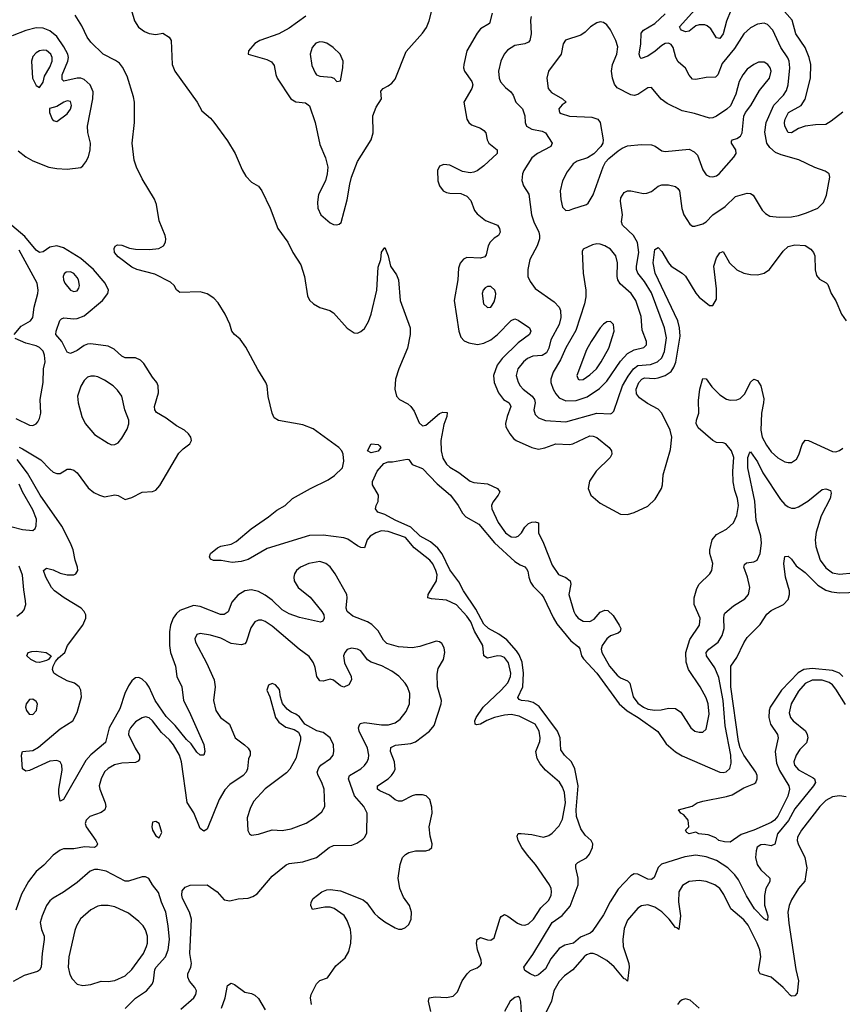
# Model space of a CAD drawing. Header units: inches. Extents: x 1649636 to 1815363, y 506543 to 641975.
# Tile 150 of 256: x 1711693 to 1716507, y 543192 to 548952. Entities that reach past the tile are written whole.
import ezdxf

# ---------------------------------------------------------------- set-up
doc = ezdxf.new("R2010")
doc.units = ezdxf.units.IN
doc.header["$MEASUREMENT"] = 0
doc.layers.add('B7514', color=7, linetype='Continuous')

msp = doc.modelspace()

# ---------------------------------------------------------------- linework, layer by layer
at = {"layer": 'B7514', "color": 5}
for points, elevation in [([(1716510, 548410.9), (1716442, 548358), (1716410, 548339.4), (1716350, 548337.2), (1716290, 548328.7), (1716250, 548316.1), (1716210, 548290.8), (1716190, 548291.2), (1716170.6, 548330), (1716167.9, 548350), (1716172.3, 548370), (1716192.2, 548410), (1716266, 548450), (1716290, 548486.9), (1716320.2, 548610), (1716322.5, 548690), (1716313.2, 548730), (1716289.9, 548789.9), (1716235.5, 548870), (1716212.7, 548950), (1716110, 549067.3)], 420), ([(1713367.6, 548972.4), (1713270, 548902.4), (1713210, 548868.9), (1713099.3, 548830), (1713070, 548812), (1713032.7, 548770), (1713030.7, 548750.7), (1713139.3, 548719.3), (1713166.4, 548706.4), (1713183.1, 548683.1), (1713192, 548632), (1713200.2, 548610), (1713280.2, 548490), (1713310, 548471.1), (1713365, 548465), (1713390, 548448.7), (1713422.6, 548350), (1713450, 548222), (1713483, 548143), (1713496.6, 548090), (1713493.4, 548050), (1713483.5, 548010), (1713442.6, 547930), (1713436.4, 547883.6), (1713438.2, 547850), (1713456.1, 547810), (1713510, 547764.6), (1713530, 547754), (1713550, 547752.4), (1713563.6, 547756.4), (1713573.5, 547766.5), (1713610, 547898), (1713624.7, 547990), (1713635.8, 548030), (1713670, 548122), (1713750.7, 548250), (1713760.9, 548290), (1713759.1, 548390), (1713779.8, 548440.2), (1713809.7, 548490), (1713806.4, 548533.6), (1713819.6, 548550), (1713850, 548565.2), (1713870, 548581), (1713890, 548603.2), (1713954.6, 548765.4), (1714050, 548872.8), (1714073.1, 548906.9), (1714090, 548945.3), (1714111.8, 549030)], 420), ([(1715854.3, 549005.7), (1715830, 548943.5), (1715810.6, 548870), (1715790, 548842.2), (1715770, 548845.7), (1715738.3, 548898.3), (1715716.6, 548916.6), (1715702, 548922), (1715670, 548922.8), (1715650, 548916.6), (1715610, 548885.9), (1715590, 548880.5), (1715566.2, 548890), (1715559.5, 548899.5), (1715553.6, 548910), (1715643.9, 549010)], 420), ([(1714099.4, 543150), (1714086.4, 543210), (1714089.6, 543230), (1714123.7, 543236.3), (1714190, 543230.8), (1714230, 543239.4), (1714255.4, 543264.6), (1714282.9, 543330), (1714310.8, 543370), (1714331, 543389), (1714370, 543405), (1714390, 543421.5), (1714395.4, 543430), (1714394.6, 543450), (1714371.5, 543510), (1714367.2, 543550), (1714370, 543570.6), (1714390, 543583.1), (1714430, 543568.9), (1714450, 543567.2), (1714470, 543580.5), (1714505, 543695), (1714510, 543704.9), (1714530, 543717.1), (1714550, 543708.4), (1714605.9, 543665.9), (1714630, 543655.8), (1714650, 543655.5), (1714670, 543663.5), (1714699.8, 543690), (1714743.4, 543756.6), (1714790, 543800.3), (1714803.2, 543830), (1714805.5, 543850), (1714803.1, 543870), (1714794, 543890), (1714712.4, 544010), (1714664.7, 544064.7), (1714632.3, 544110), (1714609.8, 544150), (1714603.9, 544176.1), (1714609.8, 544190.2), (1714628.7, 544191.3), (1714690, 544184.7), (1714758, 544170), (1714790, 544179.3), (1714810, 544193.4), (1714850, 544236.5), (1714870, 544274.4), (1714887, 544370), (1714881.1, 544430), (1714870, 544461.3), (1714851.6, 544491.6), (1714770, 544562.4), (1714739, 544599), (1714720.5, 544630), (1714713.9, 544670), (1714737.3, 544730), (1714739.8, 544750), (1714732.3, 544790), (1714709.8, 544830), (1714616.6, 544876.6), (1714570, 544886.4), (1714530, 544883), (1714472, 544870), (1714427, 544853), (1714390, 544831.2), (1714366.4, 544826.4), (1714359.5, 544830), (1714356.8, 544850), (1714365.3, 544870), (1714404.8, 544930), (1714511.2, 545030), (1714550, 545072.8), (1714565.4, 545110), (1714566.9, 545130), (1714552.8, 545190), (1714530, 545219.8), (1714510, 545229.1), (1714489.8, 545229.9), (1714430, 545216.2), (1714410, 545229.6), (1714404.1, 545290), (1714355.6, 545375.6), (1714332.3, 545430), (1714310, 545462.6), (1714250, 545528), (1714190, 545555.6), (1714103.5, 545563.5), (1714081.6, 545570), (1714083.1, 545590), (1714131.9, 545670), (1714135.3, 545704.7), (1714129, 545730), (1714110, 545769), (1714092.9, 545790), (1714002.5, 545862.5), (1713950, 545923.3), (1713850, 545958.8), (1713810, 545962.6), (1713777.2, 545950), (1713743.8, 545930), (1713727.4, 545910), (1713710, 545862), (1713690, 545863.4), (1713670, 545873.1), (1713612.7, 545912.7), (1713590, 545920.8), (1713470, 545936.1), (1713390, 545935.4), (1713140.6, 545859.3), (1713030, 545794.8), (1712990, 545782.4), (1712936.8, 545776.8), (1712871.7, 545788.3), (1712827.3, 545787.3), (1712810, 545795.3), (1712803.7, 545810), (1712809.6, 545830), (1712850, 545861.5), (1712870, 545872.5), (1712930, 545884.2), (1712960.5, 545899.5), (1713047.3, 545972.7), (1713150, 546042.7), (1713198.3, 546081.7), (1713246, 546110), (1713290, 546151.7), (1713395.1, 546210), (1713499.1, 546260.9), (1713535.5, 546284.5), (1713581.8, 546330), (1713590.3, 546370), (1713586.7, 546410), (1713578.2, 546430), (1713560.2, 546450), (1713410, 546558.1), (1713350, 546582.8), (1713207.6, 546607.6), (1713183.2, 546623.2), (1713169.9, 546649.9), (1713147.8, 546747.8), (1713140.8, 546810), (1713133.4, 546830), (1713086.4, 546906.4), (1713016.4, 547036.4), (1712982.8, 547082.8), (1712949.7, 547110), (1712934.8, 547130), (1712922.9, 547170), (1712894.9, 547230), (1712855, 547295), (1712830, 547323.4), (1712790, 547348.1), (1712750, 547359.6), (1712630, 547356.3), (1712610.9, 547370.9), (1712597.5, 547397.5), (1712576.4, 547416.4), (1712483.2, 547463.2), (1712379.5, 547490), (1712350, 547503.5), (1712270, 547564), (1712248.4, 547590), (1712245.8, 547614.2), (1712251.9, 547628.1), (1712265.6, 547634.4), (1712290, 547633.2), (1712335.6, 547615.6), (1712370, 547610.2), (1712453, 547607), (1712506.6, 547613.4), (1712534.8, 547630), (1712546.3, 547650), (1712549.1, 547670), (1712545, 547690), (1712510, 547775.1), (1712493.3, 547870), (1712482.6, 547902.6), (1712410, 548020.3), (1712377.2, 548090), (1712364, 548130), (1712352.2, 548230), (1712364.2, 548350), (1712364.7, 548470), (1712359.8, 548499.8), (1712321.3, 548621.3), (1712295.1, 548675.1), (1712276.9, 548696.9), (1712254.1, 548714.1), (1712182.5, 548750), (1712110, 548819.8), (1712087.5, 548850), (1712056.2, 548916.2), (1712018, 548978)], 380), ([(1712346.7, 549006.7), (1712365.4, 548945.4), (1712389.3, 548909.3), (1712423.8, 548883.8), (1712450, 548871.4), (1712490, 548865.3), (1712530, 548873.4), (1712567.7, 548850), (1712579.3, 548830), (1712585.8, 548690), (1712601.6, 548650), (1712731.5, 548470), (1712758.6, 548418.6), (1712810, 548376), (1712830, 548353.1), (1712910, 548243), (1712953.8, 548170), (1712994.4, 548074.4), (1713015.8, 548035.8), (1713050, 548000.9), (1713090, 547977.4), (1713110, 547950.3), (1713158.8, 547850), (1713204.6, 547730), (1713261.4, 547650), (1713292.4, 547590), (1713337.7, 547517.7), (1713359.6, 547450), (1713377.1, 547337.1), (1713390, 547311.1), (1713413.2, 547290), (1713450, 547267.5), (1713508.4, 547250), (1713530, 547236.9), (1713610, 547148), (1713650, 547119.6), (1713670, 547117.4), (1713690, 547127.2), (1713710, 547145.3), (1713734.4, 547185.6), (1713750.8, 547229.2), (1713783.9, 547370), (1713790, 547504), (1713806.6, 547550), (1713810, 547591.3), (1713830, 547618.8), (1713850.2, 547570), (1713863.7, 547510), (1713899.1, 547459.1), (1713910, 547431), (1713920.2, 547310), (1713978.5, 547150), (1713978.6, 547110), (1713961.7, 547030), (1713911.7, 546910), (1713893.1, 546850), (1713888.6, 546790), (1713898.8, 546750), (1713915.4, 546730), (1713965, 546705), (1713982, 546690), (1714001.2, 546661.2), (1714030, 546593.4), (1714050, 546575.2), (1714070, 546580.9), (1714150, 546648.6), (1714170, 546655.9), (1714193.8, 546653.8), (1714193.3, 546630), (1714175.7, 546584.3), (1714157.4, 546490), (1714158.7, 546430), (1714170, 546386.5), (1714190, 546352.7), (1714210, 546335.1), (1714263.2, 546303.2), (1714330, 546252.4), (1714350, 546244.6), (1714430, 546237.2), (1714490.2, 546210), (1714502.8, 546190), (1714494, 546170), (1714462.7, 546130), (1714455, 546110), (1714456.6, 546090), (1714492.4, 546010), (1714535.2, 545950), (1714570, 545927.1), (1714594.9, 545925.1), (1714610, 545930.2), (1714629.8, 545950), (1714650, 545982.4), (1714670, 546004.1), (1714690, 546013.1), (1714710, 546015.2), (1714728.9, 546008.9), (1714729.5, 545950), (1714758.5, 545890), (1714810, 545760.3), (1714846.5, 545706.5), (1714890, 545689.2), (1714915, 545670), (1714918.5, 545650), (1714906.7, 545590), (1714935.8, 545490), (1714945.2, 545470), (1714961.8, 545450), (1714990, 545432.6), (1715030, 545431.7), (1715054.6, 545445.4), (1715090, 545485), (1715116.9, 545496.9), (1715135.1, 545495.1), (1715166.6, 545466.6), (1715202.2, 545410), (1715210.2, 545390), (1715207.7, 545372.3), (1715196.2, 545363.8), (1715150, 545347), (1715128.8, 545330), (1715102.1, 545290), (1715096.3, 545270), (1715100.1, 545250), (1715145, 545170), (1715190, 545117.3), (1715210, 545100.8), (1715250, 545083.5), (1715264.2, 545070), (1715282.6, 544990), (1715310, 544953.6), (1715343.5, 544930), (1715370, 544919.1), (1715410, 544911.9), (1715446.2, 544913.8), (1715490, 544924.1), (1715530, 544922.3), (1715561.6, 544901.6), (1715620.4, 544810), (1715644.9, 544790), (1715670, 544783.1), (1715690, 544783.8), (1715710, 544801), (1715727, 544890), (1715721.6, 544950), (1715710, 544985.1), (1715675.1, 545050), (1715606.2, 545150), (1715592.9, 545192.9), (1715591.2, 545250), (1715614.1, 545325.9), (1715671.4, 545410), (1715674.8, 545450), (1715641.1, 545530), (1715640.7, 545570), (1715655.5, 545624.5), (1715668.8, 545650), (1715731, 545710), (1715743.5, 545730), (1715748.9, 545770), (1715732.5, 545830), (1715731.5, 545850), (1715745.7, 545910), (1715770, 545940.7), (1715830, 545972.4), (1715871.2, 546008.8), (1715889.3, 546050.7), (1715899.4, 546110), (1715894.5, 546150), (1715878.4, 546198.4), (1715869.3, 546249.3), (1715865.6, 546310), (1715872, 546390), (1715859.6, 546430), (1715826, 546470), (1715810, 546477.1), (1715770, 546479.5), (1715750, 546489.8), (1715664.4, 546564.4), (1715652, 546590), (1715653.7, 546610), (1715668, 546650), (1715664.7, 546724.7), (1715674.1, 546790), (1715690, 546853.4), (1715710, 546850.3), (1715743.3, 546803.3), (1715790, 546757.8), (1715830, 546732.3), (1715850, 546727.1), (1715890, 546728.6), (1715910, 546736.3), (1715936.3, 546763.7), (1715970, 546832.4), (1715990, 546848.2), (1716010, 546841.2), (1716030.7, 546810), (1716046.9, 546733.1), (1716046.8, 546710), (1716033.9, 546650), (1716029.5, 546550.5), (1716038.2, 546510), (1716062.8, 546462.8), (1716090, 546424.8), (1716130, 546388.4), (1716170, 546365.8), (1716190, 546360.8), (1716210, 546362.3), (1716239.1, 546380.9), (1716253.6, 546406.4), (1716272.6, 546467.4), (1716290, 546491.7), (1716310, 546490.2), (1716450, 546426.5), (1716470, 546424.7), (1716490, 546431.3), (1716510, 546444.7)], 380), ([(1714459, 548990), (1714442, 548930), (1714390, 548898.7), (1714370, 548873.5), (1714310.2, 548770), (1714291.3, 548690), (1714290.2, 548670), (1714296.5, 548650), (1714338.9, 548590), (1714344.5, 548570), (1714339.6, 548550), (1714291.6, 548470), (1714310.1, 548370.1), (1714322.3, 548350), (1714337.2, 548337.2), (1714390, 548317.2), (1714410, 548303.7), (1714420.2, 548290), (1714429.2, 548250), (1714439.1, 548230), (1714488.2, 548190), (1714486.4, 548170), (1714410, 548097.2), (1714370, 548068.3), (1714350, 548059.7), (1714330, 548056.9), (1714284.4, 548064.4), (1714210, 548101.3), (1714175.5, 548104.5), (1714150, 548095.1), (1714138.4, 548070), (1714140.3, 548010), (1714150, 547981), (1714170.5, 547950.5), (1714190, 547940.5), (1714210, 547937.1), (1714274.4, 547934.4), (1714310, 547920.4), (1714334.1, 547894.1), (1714355.3, 547835.3), (1714370, 547815.8), (1714418.2, 547778.2), (1714490, 547750.2), (1714501.2, 547730), (1714504.7, 547710), (1714495.3, 547690), (1714470, 547674), (1714445.6, 547650), (1714434.3, 547630), (1714423.9, 547576.1), (1714415.5, 547564.5), (1714390, 547556.2), (1714310, 547560.3), (1714289.5, 547550.5), (1714270, 547527.3), (1714261.5, 547498.5), (1714258, 547430), (1714235.9, 547310), (1714262.2, 547130), (1714275.2, 547095.2), (1714293.4, 547073.4), (1714321.4, 547061.4), (1714372.3, 547052.3), (1714410, 547058.8), (1714450, 547079.8), (1714490, 547110.1), (1714570, 547191.8), (1714590, 547201.1), (1714610, 547194.4), (1714675.6, 547150), (1714683.6, 547130), (1714677.3, 547110), (1714610, 547060.8), (1714517, 546970), (1714488, 546930), (1714466.4, 546870), (1714469.1, 546829.1), (1714494.6, 546770), (1714524.8, 546730), (1714556.9, 546710), (1714567.9, 546690), (1714545.1, 546630), (1714535.2, 546590), (1714538, 546570), (1714561.7, 546530), (1714582.7, 546502.7), (1714599.3, 546490), (1714690, 546448.7), (1714730, 546440.5), (1714767.1, 546447.1), (1714830, 546470.2), (1714910, 546466), (1714930, 546470.2), (1715030, 546516.6), (1715050, 546515.8), (1715070, 546508.4), (1715143.6, 546450), (1715156.9, 546430), (1715158.9, 546410), (1715148.8, 546390), (1715066.3, 546310), (1715027.3, 546252.7), (1715019.8, 546210), (1715036.2, 546170), (1715090, 546123.6), (1715210, 546058.4), (1715250, 546057.6), (1715290, 546068.5), (1715370, 546106.7), (1715412.3, 546147.7), (1715448.6, 546210), (1715454.8, 546230), (1715459.3, 546290), (1715502.4, 546437.6), (1715509.4, 546510), (1715500.4, 546550), (1715450, 546650.9), (1715430, 546673.7), (1715367.4, 546707.4), (1715320.2, 546740.2), (1715303.2, 546763.2), (1715301, 546790), (1715316.9, 546830), (1715333.8, 546850), (1715350, 546856.7), (1715407.3, 546852.7), (1715430, 546855.9), (1715470, 546870.1), (1715505.8, 546894.2), (1715521.6, 546918.4), (1715532.4, 546947.6), (1715558.7, 547101.3), (1715555.2, 547150), (1715544, 547190), (1715412.2, 547470), (1715399.9, 547530), (1715410, 547607.3), (1715430, 547618.4), (1715450, 547596), (1715489.4, 547530), (1715506.4, 547510), (1715569.6, 547469.6), (1715590, 547451.3), (1715650, 547351.3), (1715670, 547329.2), (1715730, 547279.5), (1715750, 547280.3), (1715770, 547318), (1715770, 547378), (1715754.9, 547510), (1715770, 547558.4), (1715790, 547588.4), (1715810, 547595.5), (1715846.8, 547530), (1715890, 547489.4), (1715930.9, 547469.1), (1715970, 547460.6), (1716010, 547459.3), (1716050, 547469.1), (1716080.5, 547490), (1716161.3, 547598.7), (1716190, 547626), (1716230, 547635.8), (1716290, 547630.2), (1716322.4, 547610), (1716338.4, 547590), (1716346.4, 547570), (1716347.7, 547487.7), (1716355.1, 547455.1), (1716373.4, 547433.4), (1716413.5, 547413.5), (1716422.8, 547402.8), (1716442.4, 547350), (1716470, 547307.3), (1716502, 547230), (1716530, 547190.6)], 420), ([(1714686, 548970), (1714682.7, 548950), (1714686, 548870), (1714678.5, 548830), (1714670, 548820.4), (1714650, 548810.8), (1714590, 548800.9), (1714547.2, 548772.8), (1714529.1, 548750), (1714509.1, 548710), (1714494.7, 548650), (1714498.5, 548610), (1714507.7, 548587.7), (1714535.6, 548555.6), (1714567, 548530), (1714581.1, 548510), (1714596.5, 548470), (1714636.5, 548430), (1714649.3, 548390), (1714650.3, 548350), (1714659.5, 548330), (1714690, 548312.3), (1714750, 548300.2), (1714770, 548290.2), (1714808.9, 548230), (1714801.1, 548210), (1714723.6, 548170), (1714690, 548144.7), (1714644.2, 548070), (1714635.5, 548050), (1714631.4, 548011.4), (1714640.7, 547980.7), (1714671.8, 547931.8), (1714687.5, 547810), (1714701.2, 547770), (1714732.1, 547710), (1714735.6, 547690), (1714735.4, 547670), (1714722, 547630), (1714678, 547550), (1714667.4, 547490), (1714667.7, 547450), (1714680.8, 547420.8), (1714710, 547380.3), (1714820.9, 547300.9), (1714850, 547270.3), (1714857.6, 547250), (1714859.3, 547210), (1714850, 547168.2), (1714800.9, 547079.1), (1714789.1, 547030), (1714776.6, 547003.4), (1714750, 546987.8), (1714696.4, 546983.6), (1714664.9, 546970), (1714641.1, 546950), (1714607.7, 546910), (1714599.4, 546870), (1714610, 546832.4), (1714621.7, 546810), (1714638.9, 546790), (1714691.8, 546750), (1714706, 546730), (1714708.8, 546710), (1714702.6, 546670), (1714710, 546642.4), (1714730, 546622.8), (1714770, 546606.8), (1714890, 546600.1), (1715070, 546650.1), (1715150, 546646.7), (1715159, 546650), (1715170, 546661), (1715220.4, 546810), (1715253.3, 546866.7), (1715285.7, 546910), (1715311, 546929), (1715384.6, 546935.4), (1715425.6, 546950), (1715450, 546972.9), (1715466.6, 547010), (1715478.4, 547090), (1715466.9, 547150), (1715390, 547354.2), (1715350, 547420.6), (1715309.6, 547469.6), (1715302.2, 547490), (1715302, 547510), (1715316.4, 547590), (1715308.9, 547648.9), (1715284.2, 547690), (1715221, 547750), (1715215.6, 547770), (1715221.4, 547810), (1715208.2, 547890), (1715211.9, 547910), (1715230, 547942), (1715250, 547951.5), (1715268.6, 547951.4), (1715343.8, 547936.2), (1715363.5, 547936.5), (1715390, 547947.2), (1715430, 547979), (1715450, 547985), (1715490, 547985.2), (1715530, 547976.9), (1715545.3, 547965.3), (1715553.4, 547950), (1715567.5, 547847.5), (1715578.9, 547810), (1715615.3, 547755.3), (1715630, 547744), (1715644.9, 547744.9), (1715690, 547758), (1715710, 547768.8), (1715749.1, 547810.9), (1715821.2, 547858.8), (1715882.7, 547917.3), (1715950, 547937.5), (1715970, 547934.7), (1715984.6, 547924.6), (1716038.3, 547838.3), (1716057.4, 547817.4), (1716083.4, 547803.4), (1716137.6, 547797.6), (1716210, 547799.2), (1716250, 547806.9), (1716297.2, 547822.8), (1716364.5, 547850), (1716397.4, 547882.6), (1716415.3, 547924.7), (1716434.8, 548030), (1716429.6, 548050), (1716406.3, 548066.3), (1716347.1, 548087.1), (1716253, 548133), (1716150, 548160.6), (1716115.9, 548175.9), (1716083.6, 548203.6), (1716065.2, 548230), (1716054.2, 548294.2), (1716060.7, 548350), (1716107.3, 548452.7), (1716162.6, 548510), (1716181.3, 548538.7), (1716190.5, 548570), (1716200.5, 548670), (1716196.5, 548710), (1716188.5, 548728.5), (1716147.4, 548790), (1716100.3, 548890), (1716070, 548924.2), (1716050, 548931.6), (1716010, 548926.5), (1715970, 548904.4), (1715931.2, 548870), (1715875.9, 548784.1), (1715803.4, 548696.6), (1715779.2, 548630), (1715764.8, 548615.2), (1715710, 548614.6), (1715650, 548602.6), (1715630, 548604.7), (1715610, 548627), (1715588.9, 548668.9), (1715546.3, 548706.3), (1715533.8, 548730), (1715517.2, 548790), (1715506.3, 548806.3), (1715490, 548814.5), (1715470, 548812.6), (1715450, 548801.1), (1715412.6, 548767.4), (1715370, 548738.1), (1715330, 548725.4), (1715323.6, 548730), (1715318.5, 548750), (1715328.8, 548810), (1715330, 548872.9), (1715343.5, 548890), (1715410, 548930.7), (1715470, 548987)], 440), ([(1711684.4, 548184.4), (1711728.7, 548150), (1711770, 548126.2), (1711863, 548090), (1711910, 548080.9), (1711970, 548078), (1712050, 548087.8), (1712063.3, 548096.7), (1712080.3, 548119.7), (1712096, 548150), (1712106, 548190), (1712107.8, 548230), (1712091.9, 548291.9), (1712089.9, 548330), (1712121.2, 548490), (1712123.6, 548530), (1712105.2, 548570), (1712070, 548601.9), (1712050, 548609.3), (1712030, 548609.4), (1711951.7, 548591.7), (1711941.8, 548601.8), (1711941.3, 548630), (1711974.5, 548710), (1711978.2, 548730), (1711974.8, 548750), (1711952.3, 548792.3), (1711910, 548854.4), (1711870, 548886.2), (1711830, 548902.2), (1711790, 548904.2), (1711730, 548889.2), (1711650, 548858.5)], 420), ([(1711690, 546450.8), (1711710, 546441.6), (1711816.2, 546376.2), (1711870, 546322.4), (1711890, 546305.8), (1711910, 546297), (1711930, 546298), (1711970, 546323), (1711990, 546323.1), (1712010, 546317), (1712030, 546300.4), (1712093.6, 546213.7), (1712126.4, 546186.4), (1712159.3, 546170), (1712190, 546161.1), (1712250, 546171.5), (1712269, 546169), (1712310, 546144.6), (1712350, 546156.5), (1712410, 546188.9), (1712470, 546192), (1712490, 546200.4), (1712512.7, 546227.3), (1712624.8, 546415.3), (1712650, 546442), (1712689, 546470), (1712699, 546490), (1712694, 546510), (1712681.2, 546530), (1712657.2, 546550), (1712610, 546575.6), (1712550, 546621), (1712494.1, 546654.1), (1712484.7, 546670), (1712482.3, 546690), (1712506.2, 546770), (1712504.4, 546810), (1712496.3, 546830), (1712470, 546861.6), (1712420.2, 546940.2), (1712400.2, 546960.2), (1712370, 546973.5), (1712310, 546974), (1712290, 546983.7), (1712245.2, 547025.2), (1712210, 547042.3), (1712110, 547054.9), (1712090, 547054.2), (1712070, 547046.2), (1712030, 547017), (1711990, 546998.5), (1711970, 547007.8), (1711939.8, 547070), (1711905.4, 547110), (1711906.3, 547130), (1711928.5, 547191.5), (1711938.2, 547201.8), (1711951.6, 547208.4), (1712010, 547201.6), (1712030, 547203.9), (1712070, 547220.1), (1712176.8, 547310), (1712209.8, 547350), (1712213.3, 547370), (1712194.1, 547410), (1712125.5, 547490), (1712050, 547554.8), (1711950, 547616.7), (1711910, 547628.5), (1711870, 547621.1), (1711830, 547593.5), (1711810, 547590.6), (1711790, 547603.4), (1711723.9, 547683.9), (1711597.1, 547790)], 420), ([(1711661.4, 547110), (1711701.3, 547158.7), (1711755.8, 547190), (1711770.6, 547210), (1711778.5, 547270), (1711799, 547350), (1711800.5, 547370), (1711794.5, 547410), (1711690, 547604.2)], 440), ([(1711670, 546618.5), (1711750, 546580.3), (1711770, 546578.7), (1711790, 546587), (1711799.8, 546600.2), (1711810, 546618), (1711817.2, 546650), (1711813.6, 546730), (1711831.2, 546830), (1711832, 546910), (1711842, 546950), (1711839, 546990), (1711830, 547013.1), (1711810, 547035), (1711790, 547044.4), (1711730, 547059.6), (1711667.3, 547087.3)], 440), ([(1716525.3, 544945.3), (1716470, 545035.9), (1716450, 545060.2), (1716430, 545074.2), (1716390, 545088.2), (1716330, 545087.4), (1716290, 545069.2), (1716250, 545023.4), (1716207.6, 544950), (1716196.1, 544896.1), (1716203.2, 544870), (1716218.6, 544850), (1716291.1, 544791.1), (1716301.3, 544770), (1716304.6, 544750), (1716297.8, 544722.2), (1716257.7, 544682.3), (1716237.6, 544650), (1716223.2, 544610), (1716226.4, 544590), (1716250, 544563.2), (1716336.3, 544516.3), (1716343.5, 544510), (1716349.4, 544490), (1716339, 544470), (1716230, 544334.7), (1716192.8, 544267.2), (1716128.3, 544190), (1716111.6, 544128.4), (1716090, 544119.5), (1716050, 544126.2), (1716030, 544124.6), (1716009.6, 544110.4), (1716002.2, 544090), (1715999.8, 544050), (1716009.7, 544009.7), (1716030, 543979.3), (1716082.9, 543930), (1716083.5, 543910), (1716060.4, 543870), (1716051.5, 543828.5), (1716052.7, 543772.7), (1716071.5, 543710), (1716070, 543682.7), (1716050, 543691.2), (1715994.1, 543750), (1715946.2, 543826.2), (1715899.6, 543919.6), (1715878.3, 543950), (1715838, 543990), (1715770, 544033), (1715710, 544053.9), (1715650, 544063.4), (1715585.5, 544054.5), (1715448.5, 544011.5), (1715428.6, 543991.4), (1715405.4, 543934.6), (1715390, 543921.1), (1715370, 543924.7), (1715310, 543954.1), (1715290, 543954.3), (1715270, 543942.5), (1715195.1, 543864.9), (1715148.9, 543791.1), (1715110, 543715.6), (1715042.6, 543617.4), (1715031.7, 543608.3), (1714975.2, 543584.8), (1714934, 543550), (1714882.8, 543537.2), (1714850, 543517.7), (1714802, 543458), (1714770, 543399.7), (1714730, 543364.5), (1714710, 543357), (1714681.2, 543370), (1714649.3, 543390), (1714643.7, 543410), (1714696.4, 543483.6), (1714808.6, 543670), (1714868.2, 543711.8), (1714913.8, 543766.2), (1714960.5, 543890), (1714962, 543930), (1714946.8, 543990), (1714948.3, 544010), (1714959.2, 544020.8), (1715010.6, 544049.4), (1715028.4, 544070), (1715046, 544110), (1715047.3, 544130), (1715037, 544150), (1715001.9, 544181.9), (1714977.6, 544217.6), (1714952.3, 544290), (1714949.6, 544330), (1714960.6, 544470), (1714942.8, 544570), (1714922, 544610), (1714881, 544650), (1714860.4, 544680.4), (1714855.5, 544750), (1714839.9, 544790), (1714733.8, 544933.8), (1714698.1, 544958.1), (1714670, 544966.1), (1714629.3, 544970), (1714615.8, 544975.8), (1714607.4, 544987.4), (1714638.4, 545050), (1714642.2, 545130), (1714633.2, 545193.2), (1714616, 545236), (1714600.2, 545260.2), (1714544.8, 545324.8), (1714497.3, 545357.3), (1714437.4, 545390), (1714410, 545415.8), (1714362.9, 545502.9), (1714289.8, 545610), (1714263.1, 545663.1), (1714210, 545734), (1714166.3, 545826.3), (1714140.1, 545860.1), (1714097.3, 545897.3), (1714037.3, 545930), (1713982.4, 545982.4), (1713890, 546024), (1713830, 546057.7), (1713789.2, 546070), (1713776, 546090), (1713779, 546110), (1713790, 546134), (1713792.7, 546170), (1713758, 546230), (1713758, 546250), (1713786, 546310), (1713825, 546355), (1713850, 546365.7), (1713874.4, 546365.6), (1713960.7, 546380.7), (1713970, 546378.8), (1713990.5, 546350.5), (1714050, 546327.3), (1714136.9, 546236.9), (1714214.6, 546170), (1714259.5, 546110), (1714285.1, 546065.1), (1714304.5, 546044.5), (1714380.1, 546000.1), (1714472.5, 545892.5), (1714590, 545783.2), (1714622, 545762), (1714650.2, 545750.2), (1714659.7, 545739.7), (1714666.7, 545726.7), (1714672.5, 545690), (1714682.3, 545662.3), (1714698, 545638), (1714746.5, 545590), (1714760.7, 545570), (1714814.3, 545454.3), (1714836.9, 545416.9), (1714917.9, 545317.9), (1714963.2, 545283.2), (1714971.3, 545271.3), (1714981.3, 545230), (1714993, 545213), (1715070, 545129.4), (1715201.5, 544950), (1715249, 544909), (1715312.5, 544870), (1715428.2, 544788.2), (1715475.9, 544715.9), (1715530, 544669), (1715570, 544645.3), (1715790, 544549.5), (1715810, 544548.1), (1715827.5, 544552.5), (1715848.8, 544571.2), (1715857.3, 544602.7), (1715855.4, 544650), (1715821.4, 544821.4), (1715809.3, 544970), (1715784.4, 545104.4), (1715760.9, 545160.9), (1715712.2, 545230), (1715710.7, 545250), (1715725.8, 545270), (1715779.8, 545310), (1715803.1, 545350), (1715816.2, 545390), (1715813.2, 545450), (1715814.8, 545470), (1715820.5, 545479.5), (1715870, 545522.4), (1715935.7, 545564.3), (1715957.8, 545590), (1715965, 545630), (1715951.4, 545691.4), (1715931.1, 545750), (1715934.5, 545765.5), (1715945.9, 545774.1), (1715990, 545779.6), (1716009.6, 545790), (1716027, 545830), (1716033.4, 545890), (1716030.9, 545930), (1716003.1, 546023.1), (1715994.7, 546134.7), (1715954.6, 546330), (1715955.1, 546390), (1715963.1, 546416.9), (1715970, 546423.8), (1716010, 546364.9), (1716041.9, 546301.8), (1716144.7, 546144.7), (1716170, 546116.2), (1716190, 546102.2), (1716210, 546094.4), (1716230, 546094.2), (1716250, 546102.3), (1716304.8, 546135.2), (1716390, 546204.4), (1716410, 546208.2), (1716437.2, 546197.2), (1716442, 546182), (1716436.8, 546150), (1716383, 546050), (1716353.7, 545953.7), (1716348.5, 545908.5), (1716352.1, 545870), (1716378.3, 545790), (1716410, 545746), (1716450, 545717), (1716490, 545707.9), (1716570, 545716.4)], 360), ([(1713401.3, 543190), (1713395.1, 543230), (1713398.5, 543250), (1713430, 543312), (1713450, 543330.3), (1713493.7, 543346.3), (1713542.7, 543417.3), (1713597.3, 543462.8), (1713619.3, 543500.7), (1713631.3, 543548.7), (1713633.9, 543590), (1713628.1, 543630), (1713610, 543681.5), (1713591, 543711), (1713532.7, 543752.7), (1713510, 543760.8), (1713479.4, 543760.6), (1713407, 543747), (1713397.6, 543770), (1713399.7, 543790), (1713411.2, 543810), (1713460.5, 543850), (1713490, 543862), (1713510, 543863.5), (1713570, 543855), (1713703.5, 543803.6), (1713725.3, 543785.3), (1713770, 543723.6), (1713790, 543704), (1713830, 543674.6), (1713890, 543639.5), (1713910, 543632.2), (1713930, 543632.2), (1713950, 543640.4), (1713970, 543659.1), (1713984.7, 543690), (1713985.7, 543730), (1713973.7, 543770), (1713938.8, 543818.8), (1713918, 543870), (1713908.5, 543930), (1713919.3, 544010), (1713934.2, 544050), (1713950, 544067.8), (1713970, 544080.7), (1714010, 544089.3), (1714070, 544090.4), (1714090, 544095.5), (1714104.5, 544110), (1714107.3, 544130), (1714095.8, 544175.8), (1714089.8, 544230), (1714106, 544310), (1714104.8, 544344.7), (1714093.7, 544390), (1714071.5, 544411.5), (1714050, 544416.4), (1714010, 544416.4), (1713990, 544411.9), (1713930, 544380.7), (1713910, 544379.3), (1713890, 544388.6), (1713856.3, 544416.3), (1713800, 544440), (1713787.6, 544450), (1713787.7, 544470), (1713850, 544511.8), (1713869, 544530), (1713883.4, 544550), (1713890, 544568.4), (1713886.8, 544610), (1713862.9, 544670), (1713866, 544694), (1713892.7, 544707.3), (1713982.4, 544717.6), (1714010, 544727.2), (1714091.3, 544790), (1714118, 544822), (1714160.3, 544950), (1714161.8, 544970), (1714139.1, 545050), (1714136.6, 545123.4), (1714142.9, 545157.1), (1714173.2, 545210), (1714180.2, 545250), (1714177.3, 545277.3), (1714163.3, 545303.3), (1714150, 545313.1), (1714130, 545315.8), (1714034.3, 545285.7), (1713990, 545277.8), (1713910, 545282.3), (1713842.5, 545302.5), (1713822, 545322), (1713790, 545375.8), (1713753.1, 545413.2), (1713729.4, 545429.4), (1713643.5, 545463.5), (1713609.8, 545489.8), (1713603.1, 545510), (1713609.2, 545570), (1713606.9, 545590), (1713539.6, 545710), (1713510.2, 545750.2), (1713485.3, 545770), (1713450, 545781.5), (1713384.4, 545770), (1713336.1, 545750), (1713313.8, 545730), (1713300.9, 545710), (1713296.8, 545690), (1713299, 545670), (1713322, 545630), (1713393.5, 545573.5), (1713462, 545490), (1713473.4, 545470), (1713475.8, 545450), (1713466.7, 545433.3), (1713453.4, 545426.6), (1713330, 545454.9), (1713270, 545475.8), (1713230, 545499.5), (1713170, 545555.4), (1713130, 545585), (1713090, 545606.6), (1713050, 545616.9), (1713010, 545610.5), (1712970, 545584.6), (1712935.5, 545544.5), (1712912.8, 545487.2), (1712890, 545471.9), (1712868.6, 545471.4), (1712750, 545519.3), (1712710, 545524.9), (1712630, 545495), (1712610, 545477.5), (1712590.7, 545450), (1712576.1, 545410), (1712570.6, 545370), (1712570.7, 545290.7), (1712576.1, 545250), (1712604.1, 545170), (1712613, 545110), (1712642.7, 545050), (1712651, 544970), (1712685, 544905), (1712770, 544710.8), (1712777, 544670), (1712770, 544649.5), (1712750, 544649.7), (1712730, 544666.3), (1712695.9, 544715.9), (1712670, 544740.7), (1712603.3, 544823.3), (1712550, 544876), (1712486.5, 544970), (1712450, 545047.9), (1712435, 545070), (1712410, 545094.5), (1712390, 545103.7), (1712370, 545101.2), (1712363.7, 545096.3), (1712350, 545084.8), (1712330, 545055), (1712308.4, 545010), (1712279.1, 544920.9), (1712217.4, 544810), (1712195.8, 544724.2), (1712109.4, 544650.6), (1712081, 544619), (1711950, 544389.5), (1711930, 544381.2), (1711923.1, 544423.1), (1711923, 544450), (1711941.5, 544561.5), (1711939.1, 544590), (1711930, 544610.8), (1711910, 544617.5), (1711870, 544613.6), (1711750, 544559.1), (1711730, 544555.6), (1711710, 544569.2), (1711703, 544650), (1711709.2, 544670), (1711770, 544677.5), (1711803.9, 544696.1), (1711930, 544804.2), (1712004.8, 544850), (1712030, 544898.7), (1712055.6, 544990), (1712051.6, 545030), (1712041.1, 545050), (1712014.5, 545070), (1711970, 545083.8), (1711910, 545117.3), (1711892.8, 545130), (1711885.9, 545150), (1711889.2, 545170.8), (1711902.5, 545197.5), (1711920.7, 545219.3), (1711958, 545250), (1711972.6, 545290), (1712063.4, 545410), (1712080.7, 545450), (1712079.8, 545470), (1712070.8, 545490), (1712053.1, 545510), (1711953.5, 545570), (1711897.4, 545610), (1711879, 545630), (1711846.3, 545690), (1711831.8, 545730), (1711850, 545743.7), (1711890, 545734.5), (1711930, 545715), (1711970, 545704.1), (1712010, 545704), (1712020.7, 545710), (1712033.7, 545730), (1712032.3, 545750), (1712017.6, 545790), (1712005.4, 545850), (1711990.4, 545890), (1711940.6, 545990), (1711813.7, 546170), (1711739.5, 546299.5), (1711679.3, 546379.3)], 420), ([(1711650, 545986), (1711710, 545970.2), (1711770, 545963.8), (1711784.4, 545975.6), (1711789.7, 545990.3), (1711790.8, 546029.2), (1711770, 546085.1), (1711709, 546189), (1711690, 546234)], 440), ([(1716510, 545109.4), (1716491.3, 545130), (1716450, 545144.6), (1716330, 545157.1), (1716282.2, 545150), (1716248.7, 545131.3), (1716151.1, 545028.9), (1716084.2, 544930), (1716078.1, 544910), (1716076.3, 544870), (1716087.4, 544830), (1716127, 544770), (1716131, 544750), (1716113.5, 544670), (1716122.2, 544602.2), (1716139.2, 544559.2), (1716193.5, 544470), (1716198.9, 544450), (1716188.6, 544410), (1716130, 544292.2), (1716110, 544269.3), (1716090, 544255.2), (1715990.3, 544210), (1715915.6, 544184.4), (1715850, 544140.9), (1715817.3, 544142.7), (1715785.2, 544150), (1715766.2, 544166.2), (1715722.9, 544182.9), (1715668, 544190), (1715650, 544199), (1715610, 544189.6), (1715596.4, 544196.4), (1715589.2, 544210), (1715608, 544230), (1715605.2, 544270), (1715579.5, 544299.5), (1715562, 544310), (1715549.2, 544330), (1715629.1, 544350.9), (1715658, 544370), (1715690, 544381), (1715830, 544407.4), (1715861.9, 544418.1), (1715930, 544458.4), (1715990, 544481.2), (1716000.4, 544490), (1716009.8, 544510), (1716008.9, 544530), (1716001.2, 544550), (1715930, 544648.9), (1715910, 544692.1), (1715899.3, 544730), (1715855.3, 545050), (1715855.7, 545170), (1715890, 545221.6), (1715930, 545307.1), (1715950, 545338), (1716027.1, 545412.9), (1716065.5, 545474.5), (1716090, 545495.9), (1716162, 545530), (1716190, 545560.5), (1716198.9, 545590), (1716199, 545610), (1716174.2, 545690), (1716165.3, 545770), (1716170, 545811), (1716190, 545813), (1716210, 545795.5), (1716237.8, 545757.8), (1716290, 545717.6), (1716363.2, 545643.2), (1716410, 545615.4), (1716444.1, 545604.1), (1716490, 545598.4), (1716655.4, 545604.6)], 340), ([(1711677.2, 545462.8), (1711710, 545488), (1711719.5, 545500.5), (1711728.2, 545530), (1711727, 545553), (1711716.5, 545616.5), (1711710, 545702.7), (1711690, 545755)], 440), ([(1712636.2, 543163.8), (1712711.5, 543230), (1712723.5, 543250), (1712728.2, 543270), (1712718.3, 543290), (1712686.9, 543326.9), (1712676.8, 543350), (1712676.8, 543370), (1712695.1, 543410), (1712697.7, 543430), (1712688.1, 543490), (1712697.7, 543690), (1712687, 543730), (1712645.9, 543810), (1712641.7, 543830), (1712644.7, 543855.3), (1712662, 543878), (1712690, 543889), (1712790, 543891.4), (1712848.5, 543850), (1712890, 543802.8), (1712922, 543798), (1712971.7, 543808.3), (1713030, 543812), (1713057.8, 543822.2), (1713082.3, 543837.8), (1713170, 543941.3), (1713252.3, 544007.7), (1713270, 544015), (1713350, 544025.2), (1713430, 544051.3), (1713503.5, 544110), (1713530, 544121.6), (1713636.6, 544123.4), (1713665.8, 544134.2), (1713702, 544158), (1713713.3, 544170), (1713724.1, 544195.9), (1713726.6, 544310), (1713707, 544350), (1713652, 544412), (1713617, 544510), (1713623.8, 544530), (1713689.8, 544570), (1713711.4, 544588.6), (1713727.1, 544610), (1713734.2, 544630), (1713736.5, 544650), (1713729.1, 544690), (1713680.3, 544790), (1713676.4, 544810), (1713678.9, 544821.1), (1713686.2, 544833.8), (1713710, 544840.8), (1713810, 544827.6), (1713852.3, 544827.7), (1713890, 544838.5), (1713920.4, 544859.6), (1713955.7, 544904.3), (1713974.6, 544950), (1713975.4, 545010), (1713962.2, 545050), (1713949.9, 545069.9), (1713911.4, 545111.4), (1713870, 545141.6), (1713811.5, 545171.5), (1713750, 545192.8), (1713727.8, 545207.8), (1713690, 545258.9), (1713669.8, 545269.8), (1713635.3, 545275.3), (1713610, 545268.2), (1713595.2, 545250), (1713588.1, 545230), (1713593.8, 545190), (1713633.8, 545110), (1713634.9, 545090), (1713618.5, 545061.5), (1713590, 545046.9), (1713570, 545055.1), (1713530, 545087.4), (1713510, 545093.1), (1713470, 545082), (1713450, 545084.7), (1713432.9, 545110), (1713423.1, 545163.1), (1713413.3, 545190), (1713387.1, 545227.1), (1713328.8, 545268.8), (1713170, 545404.6), (1713130, 545431.7), (1713110, 545439.8), (1713090, 545439.7), (1713068.9, 545430), (1713046.4, 545393.6), (1713018.3, 545310), (1713010, 545300.5), (1712990, 545294.5), (1712930, 545303.5), (1712870, 545334), (1712810, 545351.8), (1712750, 545361.1), (1712730, 545355.6), (1712718, 545330), (1712722.7, 545310), (1712786.3, 545190), (1712831.3, 545090), (1712837.1, 545050), (1712827.8, 544970), (1712841.6, 544910), (1712869.1, 544870), (1712920.2, 544830), (1712953.8, 544750), (1713008.9, 544710), (1713030.3, 544690), (1713042.4, 544670), (1713041.6, 544650), (1713031.8, 544628.2), (1713027.2, 544570), (1713018.2, 544550), (1713000.2, 544530), (1712922.9, 544477.1), (1712893.9, 544446.1), (1712861.2, 544390), (1712790, 544216), (1712770, 544205.6), (1712750, 544219.5), (1712712.1, 544312.1), (1712672.9, 544372.9), (1712640.8, 544610), (1712627.5, 544650), (1712594, 544710), (1712570, 544739.8), (1712522.6, 544782.6), (1712470, 544849.8), (1712450, 544867.2), (1712430, 544873.7), (1712410, 544868.4), (1712370, 544843.9), (1712340.7, 544810), (1712332.3, 544790), (1712330.2, 544770), (1712368.6, 544690), (1712395, 544650), (1712394.9, 544625.1), (1712385.9, 544614.1), (1712370, 544606.6), (1712290, 544601.8), (1712247, 544593), (1712210, 544572), (1712190, 544551.1), (1712170.2, 544510), (1712158.6, 544470), (1712161.3, 544450), (1712193.8, 544370), (1712197.2, 544350), (1712191.5, 544330), (1712170, 544314.2), (1712102.8, 544290), (1712081.6, 544270), (1712076.4, 544250), (1712083.1, 544230), (1712139.5, 544150), (1712148.4, 544130), (1712142.4, 544117.6), (1712130.2, 544109.8), (1712072.2, 544112.2), (1712010, 544102.3), (1711950, 544100.8), (1711930, 544092.8), (1711890, 544063.9), (1711833.9, 544006.1), (1711790, 543968.7), (1711744.1, 543910), (1711703.3, 543836.7), (1711670, 543742.4)], 440), ([(1716530, 544405.3), (1716490, 544411.3), (1716450, 544405.4), (1716410, 544383.4), (1716375.3, 544350), (1716267.8, 544210), (1716245.6, 544170), (1716243.2, 544150), (1716248.3, 544130), (1716287.6, 544050), (1716299.3, 543990), (1716287.1, 543912.9), (1716250, 543869.6), (1716210, 543802.9), (1716196.5, 543770), (1716188.2, 543730), (1716193.7, 543666.3), (1716235.5, 543395.5), (1716251.3, 543330), (1716242.5, 543257.5), (1716230, 543241.2), (1716210, 543239.3), (1716203.9, 543243.9), (1716161.6, 543290), (1716091.5, 543350), (1716026.6, 543370), (1716016.5, 543390), (1716030.9, 543470), (1716024.5, 543510), (1716009.3, 543550), (1715955.3, 543655.3), (1715930, 543685.2), (1715854, 543750), (1715813.8, 543833.8), (1715789.9, 543869.9), (1715761.3, 543890), (1715710, 543909.9), (1715670, 543916.8), (1715610, 543910.7), (1715572.3, 543887.7), (1715551.1, 543850), (1715548.8, 543791.2), (1715559.3, 543710), (1715550, 543629.4), (1715539.6, 543639.6), (1715530, 543642), (1715494.5, 543690), (1715450, 543733.6), (1715410, 543760.3), (1715370, 543774), (1715332, 543768), (1715310, 543754.7), (1715250, 543684.2), (1715230, 543636), (1715222.2, 543570), (1715225.6, 543530), (1715258.1, 543430), (1715260.5, 543410), (1715250, 543328), (1715238.6, 543338.6), (1715230, 543340.4), (1715171.9, 543411.9), (1715128.8, 543448.8), (1715070, 543482.1), (1715050, 543489.2), (1715030.8, 543489.2), (1715010, 543481), (1714997.1, 543470), (1714930, 543392.9), (1714881.8, 543358.2), (1714850, 543324.5), (1714819.2, 543270), (1714805.3, 543210), (1714775, 543145)], 380), ([(1712310, 543166.7), (1712370, 543228.1), (1712436, 543270), (1712468.9, 543310), (1712475.7, 543330), (1712484.4, 543395.6), (1712491.6, 543410), (1712546, 543470), (1712561.6, 543510), (1712569.9, 543570), (1712561.9, 543650), (1712548.1, 543730), (1712522.3, 543790), (1712505, 543845), (1712469.7, 543890), (1712448.5, 543928.4), (1712430, 543938), (1712410, 543937.2), (1712330, 543911.5), (1712310, 543912.9), (1712199.7, 543970), (1712150, 543981.3), (1712130, 543979.8), (1712104.6, 543970), (1712030, 543903.9), (1711950, 543848.6), (1711890, 543813.7), (1711870, 543796.9), (1711849.5, 543770.5), (1711823.9, 543710), (1711813.8, 543670), (1711820.3, 543630), (1711836.1, 543590), (1711836.9, 543570), (1711824.1, 543490), (1711819.7, 543410), (1711810, 543391.5), (1711797.2, 543382.8), (1711719.7, 543360.3), (1711655.6, 543324.4)], 460), ([(1712874.6, 543170), (1712895.7, 543230), (1712910, 543302.8), (1712930, 543315.8), (1712950, 543307.4), (1713010, 543263.2), (1713050, 543255.2), (1713070, 543246), (1713090, 543226.5), (1713130, 543160.3)], 420), ([(1714635.7, 543050), (1714626, 543206), (1714620.5, 543230), (1714610, 543237.2), (1714590, 543230.7), (1714563.6, 543210), (1714531.1, 543150)], 380), ([(1715670, 543168.5), (1715616.4, 543216.4), (1715590, 543223), (1715570, 543218), (1715553.6, 543206.4), (1715541.7, 543190)], 420)]:
    msp.add_lwpolyline(points, dxfattribs=dict(at, elevation=elevation))
for points, elevation in [([(1715090, 548938.7), (1715070, 548933.3), (1715033, 548910), (1715001.4, 548878.6), (1714977.7, 548862.3), (1714887.7, 548832.3), (1714874, 548810), (1714862, 548750), (1714787.4, 548650), (1714777.7, 548610), (1714785.6, 548550), (1714805.3, 548525.3), (1714870.4, 548490), (1714890.5, 548470), (1714866.8, 548453.2), (1714848.9, 548430), (1714852, 548410), (1714862.6, 548402.5), (1714910, 548388.2), (1715041.5, 548381.5), (1715076.3, 548370), (1715090.4, 548350), (1715108, 548250), (1715104.9, 548230), (1715094, 548210), (1715053.5, 548166.5), (1715015.8, 548144.2), (1714955.9, 548124.1), (1714932, 548108), (1714897.8, 548062.2), (1714870.2, 548010), (1714856.9, 547950), (1714860, 547900), (1714870, 547854.8), (1714890, 547835.5), (1714910, 547837.1), (1714930, 547846), (1715009.8, 547870.2), (1715020.6, 547879.4), (1715050, 547927.7), (1715108.4, 548091.6), (1715121.7, 548118.3), (1715140.4, 548139.6), (1715195.5, 548184.5), (1715218.8, 548201.2), (1715250, 548214), (1715330, 548222.4), (1715390, 548220.4), (1715411.7, 548211.7), (1715450, 548184.4), (1715470, 548181.3), (1715610, 548194.9), (1715639.3, 548179.3), (1715659.4, 548159.4), (1715690, 548073.4), (1715710, 548045.3), (1715730, 548034.9), (1715750, 548032.9), (1715770, 548039), (1715786, 548050), (1715872.2, 548147.8), (1715885.6, 548170), (1715884.1, 548190), (1715857.7, 548230), (1715858.6, 548241.4), (1715864, 548250), (1715890, 548256.3), (1715910.8, 548270), (1715921.5, 548290), (1715931.5, 548388.5), (1715939.8, 548410), (1715971.8, 548450), (1716022.3, 548537.7), (1716081.2, 548610), (1716090.5, 548650), (1716085, 548670), (1716071.6, 548690), (1716050, 548702.9), (1716017.1, 548702.9), (1715990, 548690.8), (1715950, 548662.2), (1715925.2, 548630), (1715903.8, 548590), (1715884.4, 548515.6), (1715852.6, 548447.4), (1715831.5, 548428.5), (1715770, 548388.3), (1715750, 548377.4), (1715730, 548376.3), (1715642.9, 548402.9), (1715570, 548419.3), (1715481.3, 548461.3), (1715446.3, 548486.3), (1715390, 548555.6), (1715370, 548552.6), (1715310, 548514.8), (1715290, 548508.8), (1715270, 548512), (1715190, 548552.8), (1715174.3, 548574.3), (1715162.2, 548610), (1715155.6, 548650), (1715161.6, 548690), (1715187.4, 548750), (1715192.6, 548792.6), (1715181.7, 548830), (1715150, 548892.3), (1715130, 548922), (1715110, 548935.6)], 460), ([(1713450, 548822.2), (1713425.8, 548814.2), (1713403.9, 548790), (1713392.9, 548750), (1713403.2, 548683.2), (1713422, 548642), (1713430, 548630.4), (1713450, 548622), (1713516.7, 548616.7), (1713530.6, 548610.6), (1713550, 548591.3), (1713570, 548594), (1713584.5, 548670), (1713587, 548710), (1713569.5, 548750), (1713527.6, 548790), (1713490, 548814), (1713470, 548821.2)], 440), ([(1711830, 548774.6), (1711810, 548770.7), (1711790, 548759.1), (1711770, 548736.2), (1711762.7, 548710), (1711769, 548609), (1711790, 548567.3), (1711810, 548556.3), (1711830, 548586.8), (1711838.5, 548621.5), (1711870, 548673.4), (1711883.4, 548710), (1711883.7, 548730), (1711876.2, 548750), (1711850, 548772.2)], 440), ([(1711970, 548476.4), (1711950.7, 548470), (1711910, 548445.1), (1711868, 548432), (1711867.7, 548410), (1711884, 548370), (1711890, 548362.8), (1711910, 548356), (1711970, 548401.3), (1711990, 548428.5), (1711996.1, 548450), (1711990, 548473)], 440), ([(1715070, 547640.5), (1715044.4, 547635.6), (1714991, 547610), (1714984.9, 547595.1), (1714990.3, 547470), (1715006.7, 547370), (1715006, 547330), (1714998.5, 547290), (1714946.9, 547133.1), (1714888.6, 547031.4), (1714858.4, 546961.6), (1714815, 546890), (1714800.7, 546850), (1714801.4, 546830), (1714814.8, 546790), (1714830, 546762.4), (1714850, 546740.2), (1714890, 546722.9), (1714950, 546724.6), (1715013.4, 546746.6), (1715086.4, 546793.6), (1715130, 546837.6), (1715210, 546954.4), (1715250, 546998.3), (1715290, 547020.2), (1715346.3, 547033.7), (1715360.4, 547050), (1715360.4, 547070), (1715336.6, 547136.6), (1715330, 547215.1), (1715298.3, 547310), (1715270.7, 547350.7), (1715206.9, 547406.9), (1715193.6, 547430), (1715189.8, 547450), (1715192.4, 547530), (1715182.3, 547570), (1715149.6, 547610), (1715117, 547630), (1715090, 547638.5)], 460), ([(1711990, 547477.4), (1711964.8, 547475.2), (1711954.3, 547465.7), (1711947.1, 547450), (1711949.2, 547430), (1711957.7, 547410), (1711990, 547370.4), (1712010, 547361.3), (1712030, 547364.9), (1712039.5, 547380.5), (1712042.8, 547397.2), (1712037.4, 547430), (1712030, 547444.2), (1712010, 547467.2)], 440), ([(1714430, 547391.8), (1714416.9, 547383.1), (1714405.5, 547370), (1714400.2, 547350), (1714408, 547290), (1714430, 547267.4), (1714450, 547270.4), (1714458.6, 547281.4), (1714470, 547300.7), (1714476.8, 547330), (1714479.3, 547350), (1714474.2, 547370), (1714450, 547391.7)], 440), ([(1715150, 547187.3), (1715130, 547184.7), (1715110, 547171.2), (1715090, 547149.7), (1715037.1, 547070), (1715010, 547019.7), (1714952.6, 546870), (1714960.4, 546850), (1714970, 546845.6), (1714990, 546847.3), (1715030, 546873.5), (1715068.3, 546910), (1715096.5, 546950), (1715140.6, 547030), (1715171.7, 547130), (1715168.3, 547168.3)], 480), ([(1712110, 546867.1), (1712090, 546860.5), (1712070, 546840.5), (1712050, 546808.2), (1712030.9, 546750), (1712034.6, 546710), (1712057.7, 546630), (1712076.9, 546590), (1712130, 546525.3), (1712210, 546474), (1712230, 546464.9), (1712250, 546467.3), (1712270, 546477.3), (1712290, 546504), (1712322.5, 546557.5), (1712332, 546588), (1712331.2, 546610), (1712308.2, 546670), (1712290, 546749.5), (1712264.9, 546784.9), (1712240.5, 546810), (1712190, 546843.8), (1712150, 546862.4), (1712130, 546866.2)], 440), ([(1713750, 546418), (1713728, 546430), (1713750, 546471.3), (1713790, 546466), (1713798.5, 546458.5), (1713806, 546450), (1713790, 546428.3)], 360), ([(1711810, 545190.6), (1711790, 545193.2), (1711759.1, 545210), (1711735.1, 545230), (1711743.7, 545250), (1711764.2, 545255.8), (1711790, 545258), (1711847.7, 545250), (1711876.4, 545230), (1711861.7, 545210), (1711850, 545203.4)], 420), ([(1713170, 545069), (1713150, 545059), (1713138.8, 545030), (1713156, 544990), (1713190.8, 544870), (1713210, 544842.8), (1713250, 544814), (1713299.5, 544799.5), (1713323.8, 544783.8), (1713336.1, 544756.1), (1713336.4, 544736.4), (1713309, 544630), (1713273.5, 544566.5), (1713254, 544546), (1713130, 544451.9), (1713062, 544378), (1713042, 544338), (1713023.6, 544283.6), (1713028.5, 544208.5), (1713037.6, 544190), (1713050, 544181.5), (1713090, 544187.9), (1713170, 544211.6), (1713230, 544208), (1713281, 544219), (1713370, 544251.5), (1713417.7, 544282.3), (1713461.5, 544318.5), (1713479.7, 544350), (1713474.8, 544450), (1713461, 544490), (1713439.1, 544530), (1713434.8, 544550), (1713444, 544576), (1713456.3, 544590), (1713511.3, 544630), (1713526.9, 544650), (1713532.4, 544670), (1713529.8, 544710), (1713510.6, 544750.6), (1713470, 544781.1), (1713432.5, 544792.5), (1713362, 544830), (1713330, 544873.2), (1713309.4, 544889.4), (1713281.2, 544901.2), (1713259.1, 544919.1), (1713231.5, 544951.5), (1713219.3, 544990), (1713213.6, 545033.6), (1713190, 545061.2)], 460), ([(1711770, 544976.2), (1711750, 544974.5), (1711730.7, 544950), (1711726.4, 544930), (1711733.4, 544910), (1711748.8, 544888.8), (1711770, 544888.2), (1711791.1, 544910), (1711796.9, 544950), (1711790, 544962.7)], 440), ([(1712490, 544262), (1712470, 544258), (1712466.8, 544230), (1712471, 544210), (1712490, 544178), (1712510, 544166), (1712524, 544196), (1712510, 544248.7)], 460), ([(1712210, 543770.8), (1712170.2, 543769.8), (1712150, 543766.2), (1712110, 543745.1), (1712048.9, 543691.1), (1712025.2, 543650), (1712016, 543624), (1711980.2, 543470), (1711977.5, 543410), (1711986.7, 543366.7), (1711999.9, 543339.9), (1712030.3, 543310.3), (1712062.3, 543302.3), (1712110, 543308.2), (1712170, 543326.4), (1712210, 543324.6), (1712250, 543330.2), (1712310, 543358), (1712350, 543394.9), (1712417, 543490), (1712435.2, 543530), (1712440.6, 543550), (1712440.6, 543590), (1712430, 543627.6), (1712415.8, 543650), (1712390, 543677.2), (1712330, 543724.2), (1712250, 543762.8)], 480)]:
    msp.add_lwpolyline(points, close=True, dxfattribs=dict(at, elevation=elevation))

doc.saveas('drawing.dxf')
